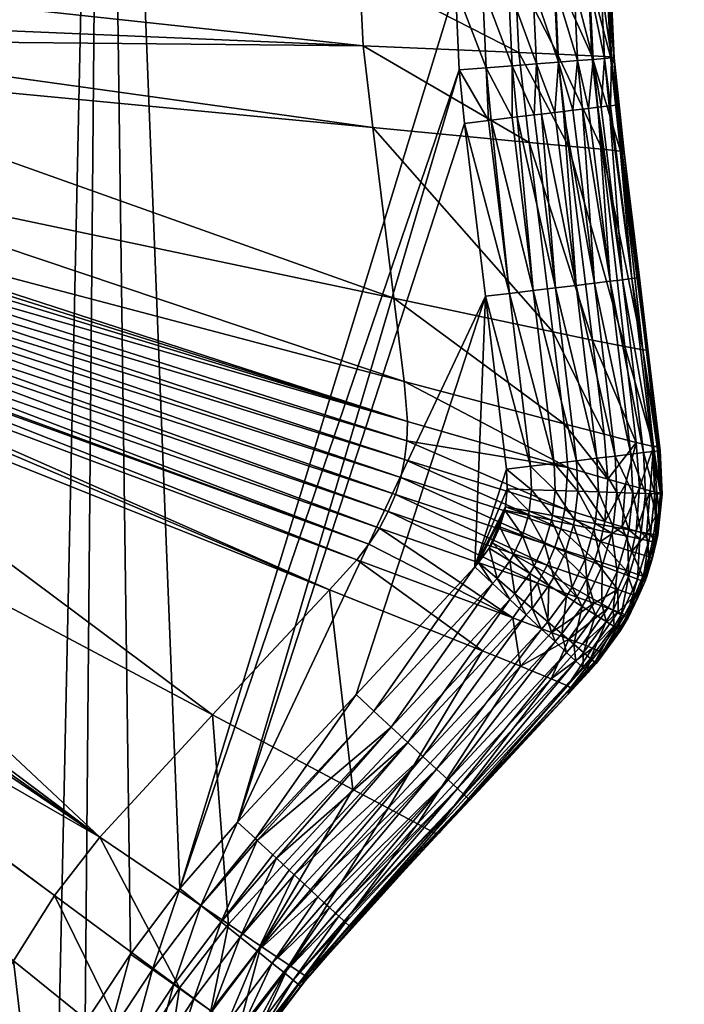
# Model space of a CAD drawing. Header units: millimetres. Extents: x -63483 to 63483, y -19044 to 19056.
# Tile 220 of 256: x -40473 to -38295, y -3380 to -154. Entities that reach past the tile are written whole.
import ezdxf

# ---------------------------------------------------------------- set-up
doc = ezdxf.new("R2010")
doc.units = ezdxf.units.MM
doc.layers.get('0').update_dxf_attribs({"true_color": 0xe1578f})

msp = doc.modelspace()

# ---------------------------------------------------------------- meshes
at = {"color": 156, "true_color": 0x083d8a}
mesh = msp.add_polyface(dxfattribs=at)
corners = [(-44449.9, 19056.4, 19122.2), (-44449.9, 19056.4, 19037.2), (0.1, 19056.4, 19037.2), (0.1, 19056.4, 19122.2), (0.1, -19043.6, 19037.2), (0.1, -19043.6, 19122.2), (-44449.9, -19043.6, 19037.2), (-44449.9, -19043.6, 19122.2), (0.1, -19005.5, 19160.3), (0.1, 19018.3, 19160.3), (-44449.9, -19005.5, 19160.3), (-44449.9, 19018.3, 19160.3), (0.1, -16424.8, 18398.3), (0.1, 16437.5, 18398.3), (-44449.9, 16437.5, 18398.3), (-44449.9, -16424.8, 18398.3), (-45442, 16407.6, 18398.3), (-44449.9, 19028.1, 19000.4), (-44449.9, 17092, 18484.1), (0.1, 17092, 18484.1), (0.1, 19028.1, 19000.4), (0.1, -17079.2, 18484.1), (0.1, -19015.3, 19000.4), (-44449.9, -17079.2, 18484.1), (-44449.9, -19015.3, 19000.4), (0.1, -16754.8, 18419.9), (-44449.9, -16754.8, 18419.9), (-44449.9, 16767.6, 18419.9), (0.1, 16767.6, 18419.9), (-44449.9, 19055.8, 19128.9), (0.1, 19055.8, 19128.9), (-44449.9, 19054.1, 19135.3), (0.1, 19054.1, 19135.3), (-44449.9, 19051.3, 19141.3), (0.1, 19051.3, 19141.3), (-44449.9, 19047.5, 19146.7), (0.1, 19047.5, 19146.7), (-44449.9, 19042.8, 19151.4), (0.1, 19042.8, 19151.4), (-44449.9, 19037.3, 19155.2), (0.1, 19037.3, 19155.2), (-44449.9, 19031.3, 19158), (0.1, 19031.3, 19158), (-44449.9, 19024.9, 19159.8), (0.1, 19024.9, 19159.8), (0.1, -19043, 19128.9), (-44449.9, -19043, 19128.9), (0.1, -19041.3, 19135.3), (-44449.9, -19041.3, 19135.3), (0.1, -19038.5, 19141.3), (-44449.9, -19038.5, 19141.3), (0.1, -19034.7, 19146.7), (-44449.9, -19034.7, 19146.7), (0.1, -19030, 19151.4), (-44449.9, -19030, 19151.4), (0.1, -19024.6, 19155.2), (-44449.9, -19024.6, 19155.2), (0.1, -19018.5, 19158), (-44449.9, -19018.5, 19158), (0.1, -19012.1, 19159.8), (-44449.9, -19012.1, 19159.8), (0.1, 19055.9, 19031), (-44449.9, 19055.9, 19031), (0.1, 19054.4, 19024.9), (-44449.9, 19054.4, 19024.9), (0.1, 19051.9, 19019.2), (-44449.9, 19051.9, 19019.2), (0.1, 19048.5, 19014), (-44449.9, 19048.5, 19014), (0.1, 19044.3, 19009.4), (-44449.9, 19044.3, 19009.4), (0.1, 19039.4, 19005.5), (-44449.9, 19039.4, 19005.5), (0.1, 19034, 19002.5), (-44449.9, 19034, 19002.5), (-44449.9, -19043.1, 19031), (0.1, -19043.1, 19031), (-44449.9, -19041.6, 19025), (0.1, -19041.6, 19025), (-44449.9, -19039.1, 19019.2), (0.1, -19039.1, 19019.2), (-44449.9, -19035.7, 19014), (0.1, -19035.7, 19014), (-44449.9, -19031.5, 19009.4), (0.1, -19031.5, 19009.4), (-44449.9, -19026.6, 19005.5), (0.1, -19026.6, 19005.5), (-44449.9, -19021.2, 19002.5), (0.1, -19021.2, 19002.5)]
mesh.append_faces([[corners[k] for k in face] for face in [(0, 1, 2), (0, 2, 3), (4, 5, 6), (6, 5, 7), (8, 9, 10), (10, 9, 11), (12, 13, 14), (12, 14, 15), (16, 15, 14), (17, 18, 19), (17, 19, 20), (21, 22, 23), (23, 22, 24), (12, 15, 25), (25, 15, 26), (26, 25, 21), (26, 21, 23), (27, 16, 14), (14, 13, 27), (27, 13, 28), (27, 28, 18), (18, 28, 19), (0, 3, 29), (29, 3, 30), (29, 30, 31), (31, 30, 32), (31, 32, 33), (33, 32, 34), (34, 33, 35), (34, 35, 36), (36, 35, 37), (36, 37, 38), (38, 37, 39), (38, 39, 40), (40, 39, 41), (42, 41, 43), (44, 43, 11), (7, 45, 46), (46, 47, 48), (48, 49, 50), (50, 51, 52), (52, 53, 54), (54, 55, 56), (56, 57, 58), (58, 59, 60), (60, 8, 10), (61, 1, 62), (63, 62, 64), (65, 64, 66), (67, 66, 68), (69, 68, 70), (71, 70, 72), (73, 72, 74), (20, 74, 17), (4, 6, 75), (76, 75, 77), (78, 77, 79), (80, 79, 81), (82, 81, 83), (84, 83, 85), (86, 85, 87), (88, 87, 24)]], dxfattribs={"color": 156})
mesh = msp.add_polyface(dxfattribs=at)
corners = [(0.1, 17092, 18484.1), (0.1, 16767.6, 18419.9), (0.1, 16437.5, 18398.3), (0.1, -16424.8, 18398.3), (0.1, -19005.5, 19160.3), (0.1, -16754.8, 18419.9), (0.1, 19056.4, 19037.2), (0.1, 19056.4, 19122.2), (0.1, 19018.3, 19160.3), (0.1, -19043.1, 19031), (0.1, -19043.6, 19037.2), (0.1, -19015.3, 19000.4), (0.1, -17079.2, 18484.1), (0.1, 19047.5, 19146.7), (0.1, 19051.3, 19141.3), (0.1, 19028.1, 19000.4), (0.1, 19055.9, 19031), (0.1, 19031.3, 19158), (0.1, 19037.3, 19155.2), (0.1, 19042.8, 19151.4), (0.1, 19054.4, 19024.9), (0.1, 19051.9, 19019.2), (0.1, 19048.5, 19014), (0.1, -19041.6, 19025), (0.1, -19021.2, 19002.5), (0.1, -19026.6, 19005.5), (0.1, 19054.1, 19135.3), (0.1, 19055.8, 19128.9), (0.1, 19044.3, 19009.4), (0.1, 19039.4, 19005.5), (0.1, 19034, 19002.5), (0.1, -19031.5, 19009.4), (0.1, -19035.7, 19014), (0.1, -19039.1, 19019.2), (0.1, 19024.9, 19159.8), (0.1, -19043.6, 19122.2), (0.1, -19043, 19128.9), (-44449.9, 19031.3, 19158), (-44449.9, 19024.9, 19159.8), (-44449.9, 19018.3, 19160.3), (-44449.9, -19043.6, 19122.2), (-44449.9, -19043, 19128.9), (0.1, -19041.3, 19135.3), (-44449.9, -19041.3, 19135.3), (0.1, -19038.5, 19141.3), (-44449.9, -19038.5, 19141.3), (0.1, -19034.7, 19146.7), (-44449.9, -19034.7, 19146.7), (0.1, -19030, 19151.4), (-44449.9, -19030, 19151.4), (0.1, -19024.6, 19155.2), (-44449.9, -19024.6, 19155.2), (0.1, -19018.5, 19158), (-44449.9, -19018.5, 19158), (0.1, -19012.1, 19159.8), (-44449.9, -19012.1, 19159.8), (-44449.9, 19056.4, 19037.2), (-44449.9, 19055.9, 19031), (-44449.9, 19054.4, 19024.9), (-44449.9, 19051.9, 19019.2), (-44449.9, 19048.5, 19014), (-44449.9, 19044.3, 19009.4), (-44449.9, 19039.4, 19005.5), (-44449.9, 19034, 19002.5), (-44449.9, -19043.1, 19031), (-44449.9, -19041.6, 19025), (-44449.9, -19039.1, 19019.2), (-44449.9, -19035.7, 19014), (-44449.9, -19031.5, 19009.4), (-44449.9, -19026.6, 19005.5), (-44449.9, -19021.2, 19002.5), (-44449.9, -19015.3, 19000.4)]
mesh.append_faces([[corners[k] for k in face] for face in [(0, 1, 2), (3, 4, 5), (6, 4, 7), (7, 4, 8), (9, 10, 11), (10, 11, 4), (4, 11, 12), (4, 12, 5), (13, 14, 8), (15, 16, 6), (6, 15, 0), (6, 0, 4), (4, 0, 2), (4, 2, 3), (17, 18, 19), (20, 16, 15), (15, 20, 21), (15, 21, 22), (9, 11, 23), (23, 11, 24), (23, 24, 25), (14, 26, 8), (8, 26, 27), (8, 27, 7), (22, 28, 15), (15, 28, 29), (15, 29, 30), (31, 32, 25), (25, 32, 33), (25, 33, 23), (13, 8, 19), (19, 8, 34), (19, 34, 17), (35, 10, 4), (4, 35, 36), (18, 37, 17), (17, 38, 34), (34, 39, 8), (40, 35, 36), (41, 36, 42), (43, 42, 44), (45, 44, 46), (47, 46, 48), (49, 48, 50), (51, 50, 52), (53, 52, 54), (55, 54, 4), (6, 56, 16), (16, 57, 20), (20, 58, 21), (21, 59, 22), (22, 60, 28), (28, 61, 29), (29, 62, 30), (30, 63, 15), (10, 64, 9), (9, 65, 23), (23, 66, 33), (33, 67, 32), (32, 68, 31), (31, 69, 25), (25, 70, 24), (24, 71, 11)]], dxfattribs={"color": 156})
mesh = msp.add_polyface(dxfattribs=at)
corners = [(-41896.6, 1703.9, 18423.7), (-41963, 1783.5, 18423.7), (-46829.4, -1931, 18423.7), (-41994.1, 1829.9, 18423.7), (-42070.3, 1943.7, 18423.7), (-42081.6, 1963.4, 18423.7), (-42099.6, 1994.6, 18423.7), (-41465.6, 1232.9, 18423.7), (-41683.2, 1466.6, 18423.7), (-41832.7, 1627.3, 18423.7), (-42237.2, 2242.3, 18423.7), (-42386.1, 2510.4, 18423.7), (-42393.1, 2520.9, 18423.7), (-42787.8, 2758.9, 18423.7), (-42944.5, 2789.5, 18423.7), (-43257.9, 2850.7, 18423.7), (-43285.3, 2856, 18423.7), (-41333.8, 1035.7, 18423.7), (-41336.8, 1045.9, 18423.7), (-41349.6, 1072.1, 18423.7), (-41367, 1108, 18423.7), (-41369.7, 1113.7, 18423.7), (-41389.1, 1141.1, 18423.7), (-41412.1, 1173.7, 18423.7), (-42429.2, 2574.8, 18423.7), (-42439.3, 2585.6, 18423.7), (-42466.6, 2614.7, 18423.7), (-42633.1, 2720.9, 18423.7), (-42608.8, 2712.7, 18423.7), (-42596.3, 2705.9, 18423.7), (-42682.3, 2737.7, 18423.7), (-42706.1, 2743, 18423.7), (-41414.5, 1177.1, 18423.7), (-41430.7, 1195.4, 18423.7), (-42527.6, 2665.8, 18423.7), (-42542.4, 2677.1, 18423.7), (-42561.1, 2687.1, 18423.7), (-42480.8, 2629.9, 18423.7), (-42495.9, 2641.5, 18423.7), (-42726.4, 5129.4, 389.7), (-42575.3, -5072.9, 389.7), (-42980.8, 5217.5, 389.7), (-42466.6, 5058.1, 389.7), (-42294.7, 5020.8, 389.7), (-41734.6, 4910.8, 389.7), (-40624.6, 4104.3, 389.7), (-40346.9, 3605.6, 389.7), (-40198.4, 3358.8, 389.7), (-40902.2, 4603, 389.7), (-40358.7, 3037.1, 9678.3), (-39841.3, 2444.5, 9684.2), (-40210.4, 2845.1, 9678.9), (-40493.2, 3250.3, 9679.6)]
mesh.append_faces([[corners[k] for k in face] for face in [(0, 1, 2), (2, 1, 3), (3, 4, 2), (2, 4, 5), (2, 5, 6), (7, 8, 2), (2, 8, 9), (2, 9, 0), (6, 10, 2), (2, 10, 11), (2, 11, 12), (13, 14, 2), (2, 14, 15), (2, 15, 16), (17, 18, 2), (2, 18, 19), (2, 19, 20), (20, 21, 2), (2, 21, 22), (2, 22, 23), (12, 24, 2), (2, 24, 25), (2, 25, 26), (27, 2, 28), (28, 2, 29), (27, 30, 2), (2, 30, 31), (2, 31, 13), (23, 32, 2), (2, 32, 33), (2, 33, 7), (34, 35, 2), (2, 35, 36), (2, 36, 29), (26, 37, 2), (2, 37, 38), (2, 38, 34), (39, 40, 41), (39, 42, 40), (40, 42, 43), (40, 43, 44), (45, 46, 40), (40, 46, 47), (45, 40, 48), (48, 40, 44), (49, 4, 3), (49, 3, 1), (8, 50, 9), (9, 51, 0), (0, 51, 1), (52, 5, 4)]], dxfattribs={"color": 156})
mesh = msp.add_polyface(dxfattribs=at)
corners = [(-39947.8, -3001, 389.7), (-40110.2, -3215.8, 389.7), (-40198.4, 3358.8, 389.7), (-40258.2, -3440.9, 389.7), (-40346.9, -3592.9, 389.7), (-42575.3, -5072.9, 389.7), (-42294.7, -5008, 389.7), (-41872, -1658.1, 18423.7), (-41897.4, -1690.4, 18423.7), (-40210.4, -2832.4, 9678.9), (-41991.3, -1809.6, 18423.7), (-40358.7, -3024.3, 9678.3), (-41995.5, -1816.3, 18423.7), (-40493.2, -3237.5, 9679.6), (-42080.4, -1951.4, 18423.7), (-42099.6, -1981.8, 18423.7), (-41367.9, -1094.8, 18423.7), (-41382.7, -1121.7, 18423.7), (-39328.7, -1872.6, 9692.2), (-41388.3, -1128.8, 18423.7), (-39368.2, -1923.8, 9691.7), (-41413, -1160.2, 18423.7), (-39458.3, -2022.1, 9690.6), (-41306.1, -830.6, 18423.7), (-41306.6, -866.7, 18423.7), (-39202.2, -1470.8, 9692.1), (-39204.4, -1534.3, 9692.5), (-41307.1, -908.2, 18423.7), (-39211.8, -1595.7, 9692.7), (-41313.8, -945.8, 18423.7), (-39224.2, -1654.5, 9692.9), (-41320.4, -982.4, 18423.7), (-39241.8, -1710.4, 9692.9), (-41334.6, -1022.6, 18423.7), (-39265.1, -1765.4, 9692.8), (-41346.3, -1055.6, 18423.7), (-39294.2, -1819.7, 9692.5), (-39347.3, -240.2, 9679.2), (-41379.8, -220.6, 18423.7), (-39316, -507.4, 9681.6), (-41368.7, -311.7, 18423.7), (-39246.5, -1067.1, 9688.2), (-41330.1, -628.7, 18423.7), (-39212.7, -1340, 9691.1), (-41310.7, -787.2, 18423.7), (-41308.4, -806.3, 18423.7), (-41430.7, -1182.6, 18423.7), (-41465.6, -1220.1, 18423.7), (-39841.3, -2431.7, 9684.2), (-41683.2, -1453.8, 18423.7), (-41832.7, -1614.5, 18423.7), (-42237.2, -2229.5, 18423.7), (-40761.8, -3722.5, 9685.6), (-39359.1, 6.4, 9678.2), (-41392.5, 6.3, 18423.7), (-41393.4, -17.6, 18423.7), (-41384.4, -152.9, 18423.7)]
mesh.append_faces([[corners[k] for k in face] for face in [(0, 1, 2), (2, 1, 3), (2, 3, 4), (5, 2, 6), (6, 2, 4), (7, 8, 9), (9, 8, 10), (9, 10, 11), (11, 10, 12), (13, 12, 14), (13, 14, 15), (16, 17, 18), (18, 17, 19), (18, 19, 20), (20, 19, 21), (20, 21, 22), (23, 24, 25), (26, 27, 28), (28, 27, 29), (28, 29, 30), (30, 29, 31), (30, 31, 32), (32, 31, 33), (32, 33, 34), (34, 33, 35), (34, 35, 36), (37, 38, 39), (39, 38, 40), (39, 40, 41), (41, 40, 42), (41, 42, 43), (43, 42, 44), (43, 44, 25), (25, 44, 45), (25, 45, 23), (21, 46, 22), (22, 46, 47), (22, 47, 48), (48, 47, 49), (48, 49, 9), (9, 49, 50), (9, 50, 7), (15, 51, 52), (53, 54, 55), (53, 55, 37), (37, 55, 56), (37, 56, 38), (35, 16, 36), (36, 16, 18), (26, 25, 24), (26, 24, 27)]], dxfattribs={"color": 156})
mesh = msp.add_polyface(dxfattribs=at)
corners = [(-39039.9, 219.6, 389.7), (-40044.3, 3137.9, 389.7), (-39876, 2927.6, 389.7), (-39014.9, 506.6, 389.7), (-39758.9, 2796.3, 389.7), (-39370.4, 2378.1, 389.7), (-40198.4, 3358.8, 389.7), (-39045, -49.6, 389.7), (-39947.8, -3001, 389.7), (-38981.9, 1960, 389.7), (-38877.9, 1639.9, 389.7), (-38946.4, 1073.2, 389.7), (-38941.5, 1909.5, 389.7), (-38912, 1858.2, 389.7), (-38907.6, 1848.5, 389.7), (-38888.3, 1794.4, 389.7), (-38877.4, 1738.4, 389.7), (-38875.5, 1718, 389.7), (-38875.9, 1658.9, 389.7), (-38744.3, 1954.6, 7510), (-39265.1, 1778.2, 9692.8), (-38718.9, 1895, 7510.1), (-39241.8, 1723.2, 9692.9), (-38700, 1834.7, 7510.1), (-39224.2, 1667.3, 9692.9), (-38686.6, 1770.9, 7510), (-39211.8, 1608.5, 9692.7), (-38776.1, 2013.5, 7509.7), (-38857.3, 2127.3, 7508.7), (-39328.7, 1885.4, 9692.2), (-39294.2, 1832.4, 9692.5), (-39458.3, 2034.9, 9690.6), (-39368.2, 1936.6, 9691.7), (-39204.4, 1547, 9692.5), (-38676.6, 1634.6, 7509.2), (-39202.2, 1483.6, 9692.1), (-38688.2, 1491, 7507.9), (-39212.7, 1352.8, 9691.1), (-38725.6, 1189.4, 7504.4), (-39246.5, 1079.8, 9688.2), (-38802.9, 569, 7496.1), (-39316, 520.1, 9681.6), (-38837.4, 274.7, 7493.1), (-39347.3, 253, 9679.2), (-38850.5, 6.4, 7491.9), (-39359.1, 6.4, 9678.2), (-38840.3, 1892.4, 396), (-38875.7, 1954.1, 396), (-38923.6, 2014.2, 396), (-38936, 497, 396), (-38867.5, 1063.7, 396), (-38927.5, 496, 398.1), (-38951.8, 215, 397.5), (-38956.8, -48.4, 397.5), (-38871.3, -47.3, 420.4), (-38866.4, 210.5, 420.4)]
mesh.append_faces([[corners[k] for k in face] for face in [(0, 1, 2), (0, 2, 3), (3, 2, 4), (3, 4, 5), (6, 0, 7), (6, 7, 8), (9, 10, 5), (5, 10, 11), (5, 11, 3), (9, 12, 10), (10, 12, 13), (10, 13, 14), (14, 15, 16), (16, 17, 14), (14, 17, 18), (14, 18, 10), (19, 20, 21), (21, 20, 22), (21, 22, 23), (23, 22, 24), (25, 24, 26), (27, 28, 29), (27, 29, 30), (19, 27, 30), (19, 30, 20), (28, 31, 32), (28, 32, 29), (26, 33, 34), (34, 33, 35), (36, 35, 37), (38, 37, 39), (38, 39, 40), (40, 39, 41), (40, 41, 42), (42, 41, 43), (42, 43, 44), (44, 43, 45), (13, 12, 46), (46, 12, 47), (48, 47, 9), (9, 47, 12), (3, 11, 49), (49, 11, 50), (49, 50, 51), (10, 50, 11), (49, 51, 52), (53, 0, 52), (52, 0, 3), (52, 3, 49), (54, 52, 55), (55, 52, 51)]], dxfattribs={"color": 156})
mesh = msp.add_polyface(dxfattribs=at)
corners = [(-39947.8, -3001, 389.7), (-39045, -49.6, 389.7), (-39032.5, -318.7, 389.7), (-39758.9, -2783.5, 389.7), (-39014.9, -493.8, 389.7), (-38946.4, -1060.5, 389.7), (-38877.9, -1627.1, 389.7), (-38981.9, -1947.2, 389.7), (-39370.4, -2365.4, 389.7), (-38874.9, -1691.7, 389.7), (-38881.2, -1750.5, 389.7), (-38883.3, -1761, 389.7), (-38899.5, -1816.1, 389.7), (-38923.6, -1867.8, 389.7), (-38934.1, -1885.4, 389.7), (-38969.2, -1933, 389.7), (-38686.6, -1758.1, 7510), (-39204.4, -1534.3, 9692.5), (-39211.8, -1595.7, 9692.7), (-38700, -1821.9, 7510.1), (-39224.2, -1654.5, 9692.9), (-38718.9, -1882.3, 7510.1), (-39241.8, -1710.4, 9692.9), (-38744.3, -1941.8, 7510), (-39265.1, -1765.4, 9692.8), (-38776.1, -2000.7, 7509.7), (-39294.2, -1819.7, 9692.5), (-38850.5, 6.4, 7491.9), (-39359.1, 6.4, 9678.2), (-38837.4, -262, 7493.1), (-39347.3, -240.2, 9679.2), (-38802.9, -556.3, 7496.1), (-39316, -507.4, 9681.6), (-38725.6, -1176.7, 7504.4), (-39246.5, -1067.1, 9688.2), (-38688.2, -1478.2, 7507.9), (-39212.7, -1340, 9691.1), (-38676.6, -1621.8, 7509.2), (-39202.2, -1470.8, 9692.1), (-38936.1, -484.3, 396.7), (-38859.4, -475, 415.8), (-38927.4, -483.2, 397.5), (-38944.6, -311.8, 397.5), (-38956.8, -48.4, 397.5), (-39039.9, 219.6, 389.7), (-38859.3, -305, 420.4), (-38871.3, -47.3, 420.4), (-38951.8, 215, 397.5), (-38798.9, -1617.5, 396), (-38867.5, -1050.9, 396), (-38866.8, -1927.7, 396), (-38908.7, -1984.8, 396), (-38854.2, -1906.6, 396), (-38825.2, -1844.2, 396)]
mesh.append_faces([[corners[k] for k in face] for face in [(0, 1, 2), (3, 2, 4), (3, 4, 5), (6, 7, 5), (5, 7, 8), (6, 9, 7), (7, 9, 10), (7, 10, 11), (11, 12, 13), (13, 14, 11), (11, 14, 15), (11, 15, 7), (16, 17, 18), (16, 18, 19), (19, 18, 20), (19, 20, 21), (21, 20, 22), (21, 22, 23), (23, 22, 24), (23, 24, 25), (25, 24, 26), (27, 28, 29), (29, 28, 30), (29, 30, 31), (31, 30, 32), (31, 32, 33), (33, 32, 34), (33, 34, 35), (35, 34, 36), (37, 36, 38), (37, 38, 17), (39, 4, 2), (40, 41, 42), (42, 41, 39), (39, 2, 42), (42, 2, 1), (42, 1, 43), (43, 1, 44), (40, 42, 45), (45, 42, 43), (45, 43, 46), (46, 43, 47), (48, 6, 5), (48, 5, 49), (49, 5, 4), (49, 4, 39), (39, 41, 49), (50, 51, 14), (52, 50, 13), (13, 50, 14), (13, 12, 52), (11, 53, 12)]], dxfattribs={"color": 156})
mesh = msp.add_polyface(dxfattribs=at)
corners = [(-38537.1, -42.6, 897.7), (-38536.2, 6.4, 897.7), (-38537.4, 6.4, 5278.6), (-38526.1, -278.6, 897.6), (-38524.9, -279, 5279.5), (-38524, -299.7, 897.6), (-38510.6, -432.7, 897.6), (-38549.5, 6.4, 5839.3), (-38537, -276.1, 5840.3), (-38491.7, -588.4, 5281.8), (-38610.9, 6.4, 6396), (-38598.1, -272.3, 6397.1), (-38503.8, -585.2, 5842.8), (-38723.3, 6.4, 6945.3), (-38710, -267.4, 6946.5), (-38564.2, -578.6, 6399.9), (-38850.5, 6.4, 7491.9), (-38837.4, -262, 7493.1), (-38674.7, -568.5, 6949.7), (-38536.5, -435.9, 741), (-38541.1, -436.4, 723.9), (-38556.7, -281, 723.9), (-38567.1, -439.6, 667.7), (-38517.5, -433.6, 818.2), (-38518.3, -433.7, 809.4), (-38533.8, -279.2, 809.4), (-38567.7, -43.1, 724), (-38544.8, -42.8, 809.5), (-38608.5, -444.6, 600.1), (-38644.6, -288, 571.2), (-38594, -284, 643.7), (-38655.9, -44.3, 571.2), (-38605.2, -43.6, 643.7), (-38651.3, 199.3, 571.2), (-38563.2, 194.7, 723.9), (-38786.7, -466.2, 446.6), (-38859.3, -305, 420.4), (-38779.3, -298.7, 457.8), (-38871.3, -47.3, 420.4), (-38791.1, -46.2, 457.8), (-38866.4, 210.5, 420.4), (-38786.2, 206.4, 457.8), (-38718.5, -45.1, 508.6), (-38707, -292.9, 508.6), (-38719.6, -458, 488.2), (-38713.8, 202.6, 508.6), (-38659.7, -450.8, 539.8), (-38600.5, 196.7, 643.7), (-38578.2, -440.9, 643.6)]
mesh.append_faces([[corners[k] for k in face] for face in [(0, 1, 2), (0, 2, 3), (3, 2, 4), (3, 4, 5), (5, 4, 6), (2, 7, 4), (4, 7, 8), (4, 8, 9), (7, 10, 8), (8, 10, 11), (8, 11, 12), (10, 13, 11), (11, 13, 14), (11, 14, 15), (13, 16, 14), (14, 16, 17), (14, 17, 18), (19, 20, 21), (21, 20, 22), (23, 24, 25), (25, 24, 19), (19, 21, 25), (25, 21, 26), (25, 26, 27), (6, 23, 5), (5, 23, 25), (5, 25, 3), (3, 25, 27), (3, 27, 0), (0, 27, 1), (28, 29, 30), (30, 29, 31), (30, 31, 32), (32, 31, 33), (34, 27, 26), (35, 36, 37), (37, 36, 38), (37, 38, 39), (39, 38, 40), (41, 42, 39), (39, 42, 43), (39, 43, 37), (37, 43, 44), (45, 31, 42), (42, 31, 29), (42, 29, 43), (43, 29, 46), (47, 26, 32), (32, 26, 21), (32, 21, 30), (30, 21, 22), (30, 22, 48)]], dxfattribs={"color": 156})
mesh = msp.add_polyface(dxfattribs=at)
corners = [(-38510.6, -432.7, 897.6), (-38524.9, -279, 5279.5), (-38491.7, -588.4, 5281.8), (-38489.6, -606.8, 897.8), (-38442.1, -999.5, 898.2), (-38419.2, -1236.7, 5288), (-38537, -276.1, 5840.3), (-38503.8, -585.2, 5842.8), (-38431.1, -1235.9, 5849.7), (-38598.1, -272.3, 6397.1), (-38564.2, -578.6, 6399.9), (-38489.3, -1225.1, 6407.6), (-38710, -267.4, 6946.5), (-38674.7, -568.5, 6949.7), (-38595.6, -1204, 6958.4), (-38837.4, -262, 7493.1), (-38802.9, -556.3, 7496.1), (-38725.6, -1176.7, 7504.4), (-38786.7, -466.2, 446.6), (-38842.5, -472.9, 420.4), (-38859.3, -305, 420.4), (-38859.4, -475, 415.8), (-38779.3, -298.7, 457.8), (-38762.8, -463.3, 457.8), (-38707, -292.9, 508.6), (-38690.8, -454.6, 508.5), (-38719.6, -458, 488.2), (-38608.5, -444.6, 600.1), (-38628.6, -447, 571.1), (-38644.6, -288, 571.2), (-38659.7, -450.8, 539.8), (-38594, -284, 643.7), (-38578.2, -440.9, 643.6), (-38567.1, -439.6, 667.7), (-38496.9, -1006.2, 667.4), (-38538.3, -1011.2, 599.3), (-38448.2, -1000.3, 818.6), (-38867.5, -1050.9, 396), (-38927.4, -483.2, 397.5), (-38790.5, -1041.6, 414.6), (-38717.3, -1032.8, 445.2), (-38649.8, -1024.6, 486.9), (-38589.6, -1017.4, 538.7), (-38541.1, -436.4, 723.9), (-38466.7, -1002.5, 741.1), (-38517.5, -433.6, 818.2), (-38518.3, -433.7, 809.4), (-38536.5, -435.9, 741)]
mesh.append_faces([[corners[k] for k in face] for face in [(0, 1, 2), (0, 2, 3), (3, 2, 4), (4, 2, 5), (2, 6, 7), (2, 7, 5), (5, 7, 8), (7, 9, 10), (7, 10, 8), (8, 10, 11), (10, 12, 13), (10, 13, 11), (11, 13, 14), (13, 15, 16), (13, 16, 14), (14, 16, 17), (18, 19, 20), (20, 19, 21), (22, 23, 18), (24, 25, 26), (27, 28, 29), (29, 28, 30), (31, 32, 27), (22, 26, 23), (24, 30, 25), (32, 33, 34), (28, 27, 35), (3, 4, 36), (37, 38, 39), (18, 40, 19), (19, 40, 39), (19, 39, 21), (21, 39, 38), (18, 23, 40), (40, 23, 41), (30, 42, 25), (25, 42, 41), (25, 41, 26), (26, 41, 23), (30, 28, 42), (42, 28, 35), (27, 32, 35), (35, 32, 34), (33, 43, 34), (34, 43, 44), (0, 3, 45), (45, 3, 36), (45, 36, 46), (46, 36, 44), (46, 44, 47), (47, 44, 43)]], dxfattribs={"color": 156})
mesh = msp.add_polyface(dxfattribs=at)
corners = [(-39947.8, -3001, 389.7), (-39032.5, -318.7, 389.7), (-39758.9, -2783.5, 389.7), (-38946.4, -1060.5, 389.7), (-39370.4, -2365.4, 389.7), (-39105.1, -2823, 5284.2), (-38998.2, -2711.1, 898.2), (-38667.7, -2343.9, 5290.1), (-39098.4, -2818.9, 898), (-39116.2, -2817.8, 5845.5), (-38731.4, -2313.7, 6410.3), (-39169.3, -2789.5, 6402.9), (-38831.2, -2272.6, 6961.4), (-39265.9, -2737.3, 6953.1), (-38776.1, -2000.7, 7509.7), (-39294.2, -1819.7, 9692.5), (-38857.3, -2114.5, 7508.7), (-39328.7, -1872.6, 9692.2), (-39368.2, -1923.8, 9691.7), (-38956.5, -2222.6, 7507.3), (-39458.3, -2022.1, 9690.6), (-39380.9, -2676.2, 7499.3), (-39841.3, -2431.7, 9684.2), (-39788.4, -3118.1, 7492.7), (-38677.5, -2337.2, 5852.1), (-38849.8, -2035.2, 414.7), (-38866.8, -2054.2, 414.7), (-38908.7, -1984.8, 396), (-38923.6, -2001.4, 396), (-38969.2, -1933, 389.7), (-38981.9, -1947.2, 389.7), (-38866.8, -1927.7, 396), (-38934.1, -1885.4, 389.7), (-39700.7, -2837.6, 396), (-39312.1, -2419.5, 396), (-39694.4, -2843.5, 398.1), (-39255.3, -2472.3, 414.6), (-39643.9, -2890.4, 414.6), (-39632, -2901.5, 421.4), (-39201.3, -2522.4, 445.2), (-39590, -2940.5, 445.1), (-39573.4, -2955.9, 459), (-39151.5, -2568.7, 486.9), (-39520.5, -3005.1, 509.7), (-39107.1, -2609.9, 538.7), (-39474.8, -3047.6, 572.1), (-39069.2, -2645.2, 599.3), (-38675.7, -2364, 898.6), (-39002.7, -2706.9, 818.6), (-38627.9, -2276.3, 741.5), (-39016.3, -2694.2, 741.1), (-38650.2, -2255.6, 667.7), (-39038.7, -2673.5, 667.4), (-38680.6, -2227.3, 599.6), (-38718.6, -2192, 538.9), (-38763, -2150.7, 487), (-38812.8, -2104.4, 445.2)]
mesh.append_faces([[corners[k] for k in face] for face in [(0, 1, 2), (3, 4, 2), (5, 6, 7), (5, 8, 6), (9, 10, 11), (10, 12, 11), (11, 12, 13), (14, 15, 16), (15, 17, 16), (16, 17, 18), (16, 18, 19), (19, 18, 20), (19, 20, 21), (21, 20, 22), (21, 22, 23), (5, 24, 9), (12, 16, 19), (12, 19, 13), (13, 19, 21), (25, 26, 27), (27, 26, 28), (27, 28, 29), (29, 28, 30), (31, 25, 27), (32, 27, 29), (2, 4, 33), (33, 4, 34), (33, 34, 35), (35, 34, 36), (35, 36, 37), (37, 36, 38), (38, 36, 39), (38, 39, 40), (41, 39, 42), (43, 42, 44), (45, 44, 46), (47, 6, 48), (48, 6, 8), (49, 48, 50), (51, 50, 52), (53, 52, 46), (54, 46, 44), (55, 44, 42), (55, 42, 56), (56, 42, 39), (56, 39, 26), (26, 39, 36), (26, 36, 28), (28, 36, 34), (28, 34, 30), (30, 34, 4)]], dxfattribs={"color": 156})
mesh = msp.add_polyface(dxfattribs=at)
corners = [(-38442.1, -999.5, 898.2), (-38419.2, -1236.7, 5288), (-38415, -1223.7, 898.4), (-38383.4, -1552.8, 5290.6), (-38377.8, -1531.3, 898.7), (-38368.2, -1685, 898.4), (-38373.6, -1566, 898.7), (-38545.4, -1659.5, 6963.4), (-38487.6, -1675.8, 6688.8), (-38452.6, -1539.2, 6410.9), (-38676.6, -1621.8, 7509.2), (-39204.4, -1534.3, 9692.5), (-38686.6, -1758.1, 7510), (-38431.1, -1235.9, 5849.7), (-38395.4, -1552.4, 5852.6), (-38372.6, -1704.2, 5291.5), (-38489.3, -1225.1, 6407.6), (-38441.4, -1688.6, 6412.1), (-38595.6, -1204, 6958.4), (-38557.2, -1512.7, 6962.1), (-38725.6, -1176.7, 7504.4), (-38688.2, -1478.2, 7507.9), (-39212.7, -1340, 9691.1), (-38466.7, -1002.5, 741.1), (-38448.2, -1000.3, 818.6), (-38379.7, -1566.7, 819.1), (-38649.8, -1024.6, 486.9), (-38589.6, -1017.4, 538.7), (-38521, -1583.8, 538.9), (-38790.5, -1041.6, 414.6), (-38717.3, -1032.8, 445.2), (-38648.7, -1599.3, 445.2), (-38721.9, -1608.2, 414.7), (-38798.9, -1617.5, 396), (-38867.5, -1050.9, 396), (-38581.2, -1591.1, 487), (-38469.6, -1577.6, 599.6), (-38538.3, -1011.2, 599.3), (-38428.2, -1572.6, 667.7), (-38496.9, -1006.2, 667.4), (-38398, -1568.9, 741.5), (-38373.3, -1708.1, 818.8), (-38391.8, -1707.5, 741.2), (-38422.3, -1706.5, 667.5), (-38463.9, -1705.2, 599.4), (-38515.6, -1703.5, 538.7), (-38576.2, -1701.5, 486.9), (-38644.2, -1699.2, 445.2), (-38717.8, -1696.8, 414.6)]
mesh.append_faces([[corners[k] for k in face] for face in [(0, 1, 2), (2, 1, 3), (2, 3, 4), (3, 5, 6), (3, 6, 4), (7, 8, 9), (10, 11, 12), (1, 13, 3), (3, 13, 14), (3, 14, 15), (13, 16, 14), (14, 16, 9), (14, 9, 17), (17, 9, 8), (16, 18, 9), (9, 18, 19), (9, 19, 7), (18, 20, 19), (19, 20, 21), (19, 21, 7), (7, 21, 10), (21, 22, 10), (23, 24, 25), (26, 27, 28), (29, 30, 31), (32, 33, 34), (31, 30, 35), (28, 27, 36), (24, 0, 2), (24, 2, 25), (25, 2, 4), (25, 4, 6), (34, 29, 32), (32, 29, 31), (30, 26, 35), (35, 26, 28), (27, 37, 36), (36, 37, 38), (37, 39, 38), (38, 39, 40), (39, 23, 40), (40, 23, 25), (6, 5, 25), (25, 41, 40), (40, 42, 38), (38, 43, 36), (36, 44, 28), (28, 45, 35), (35, 46, 31), (31, 47, 32), (32, 48, 33)]], dxfattribs={"color": 156})
mesh = msp.add_polyface(dxfattribs=at)
corners = [(-38387.3, -1776.3, 5854.1), (-38384.5, -1703.3, 5853.7), (-38407, -1697.8, 6133.6), (-38372.9, -1761.4, 898.2), (-38367.1, -1708.3, 898.3), (-38372.6, -1704.2, 5291.5), (-38368.2, -1685, 898.4), (-38383.4, -1552.8, 5290.6), (-38375.5, -1777.7, 5291.9), (-38418.2, -1840.3, 6134.3), (-38555.6, -1798.6, 6964.2), (-38487.6, -1675.8, 6688.8), (-38545.4, -1659.5, 6963.4), (-38395.4, -1552.4, 5852.6), (-38441.4, -1688.6, 6412.1), (-38452.3, -1830.2, 6412.8), (-38498.1, -1816.3, 6689.6), (-38676.6, -1621.8, 7509.2), (-38686.6, -1758.1, 7510), (-38373.3, -1708.1, 818.8), (-38726.8, -1779.1, 414.6), (-38729.8, -1793.8, 414.6), (-38803, -1765, 396), (-38805.6, -1777.6, 396), (-38881.2, -1750.5, 389.7), (-38883.3, -1761, 389.7), (-38387.8, -1841.8, 818.4), (-38391.8, -1707.5, 741.2), (-38406.1, -1838.4, 740.9), (-38422.3, -1706.5, 667.5), (-38436.1, -1832.9, 667.2), (-38463.9, -1705.2, 599.4), (-38477, -1825.3, 599.2), (-38515.6, -1703.5, 538.7), (-38527.9, -1815.9, 538.6), (-38576.2, -1701.5, 486.9), (-38587.5, -1804.9, 486.8), (-38644.2, -1699.2, 445.2), (-38654.4, -1792.5, 445.1), (-38717.8, -1696.8, 414.6), (-38795.4, -1694.3, 396), (-38874.9, -1691.7, 389.7), (-38379.7, -1566.7, 819.1), (-38398, -1568.9, 741.5), (-38428.2, -1572.6, 667.7), (-38469.6, -1577.6, 599.6), (-38521, -1583.8, 538.9), (-38581.2, -1591.1, 487), (-38648.7, -1599.3, 445.2), (-38721.9, -1608.2, 414.7), (-38798.9, -1617.5, 396), (-38877.9, -1627.1, 389.7)]
mesh.append_faces([[corners[k] for k in face] for face in [(0, 1, 2), (3, 4, 5), (5, 4, 6), (5, 6, 7), (5, 8, 3), (0, 2, 9), (10, 11, 12), (1, 13, 2), (2, 13, 14), (2, 14, 15), (15, 14, 16), (5, 13, 1), (5, 1, 8), (8, 1, 0), (14, 11, 16), (16, 11, 10), (12, 17, 10), (10, 17, 18), (6, 4, 19), (20, 21, 22), (22, 21, 23), (22, 23, 24), (24, 23, 25), (4, 3, 19), (19, 3, 26), (19, 26, 27), (27, 28, 29), (29, 30, 31), (31, 32, 33), (33, 32, 34), (33, 34, 35), (35, 34, 36), (35, 36, 37), (37, 36, 38), (37, 38, 39), (39, 38, 20), (39, 20, 40), (40, 20, 22), (40, 22, 41), (41, 22, 24), (42, 6, 19), (43, 19, 27), (44, 27, 29), (45, 29, 31), (46, 31, 33), (47, 33, 35), (48, 35, 37), (49, 37, 39), (50, 39, 40), (50, 40, 51), (51, 40, 41)]], dxfattribs={"color": 156})
mesh = msp.add_polyface(dxfattribs=at)
corners = [(-38372.9, -1761.4, 898.2), (-38375.5, -1777.7, 5291.9), (-38384.3, -1848.8, 5292.1), (-38381.7, -1842.9, 897.9), (-38386.5, -1867.2, 897.9), (-38398.9, -1916.9, 5292.3), (-38399.5, -1911.5, 897.8), (-38419.2, -1981.6, 5292.3), (-38421.1, -1984.6, 897.8), (-38424.4, -1996.1, 897.8), (-38446.1, -2045.3, 5292.2), (-38418.2, -1840.3, 6134.3), (-38407, -1697.8, 6133.6), (-38452.3, -1830.2, 6412.8), (-38466.3, -1896.4, 6413), (-38512.2, -2020.8, 6412.9), (-38456.8, -2040.4, 5854.4), (-38485.9, -1959, 6413), (-38430.2, -1977.5, 5854.5), (-38410.2, -1913.9, 5854.5), (-38395.9, -1846.7, 5854.3), (-38387.3, -1776.3, 5854.1), (-38498.1, -1816.3, 6689.6), (-38387.8, -1841.8, 818.4), (-38528.5, -2088.8, 667.3), (-38515.2, -1961.7, 599.2), (-38476.2, -1976.5, 667.1), (-38430.3, -1993.9, 818.3), (-38451.6, -2054.4, 897.9), (-38392.6, -1865.9, 818.4), (-38410.8, -1862, 740.8), (-38447.7, -1987.3, 740.8), (-38440.6, -1855.6, 667.2), (-38481.3, -1846.9, 599.2), (-38406.1, -1838.4, 740.9), (-38436.1, -1832.9, 667.2), (-38477, -1825.3, 599.2), (-38527.9, -1815.9, 538.6), (-38391.8, -1707.5, 741.2), (-38422.3, -1706.5, 667.5), (-38463.9, -1705.2, 599.4)]
mesh.append_faces([[corners[k] for k in face] for face in [(0, 1, 2), (0, 2, 3), (3, 2, 4), (4, 2, 5), (4, 5, 6), (6, 5, 7), (6, 7, 8), (8, 7, 9), (9, 7, 10), (11, 12, 13), (11, 13, 14), (15, 16, 17), (17, 16, 18), (17, 18, 14), (14, 18, 19), (14, 19, 11), (11, 19, 20), (11, 20, 21), (13, 22, 14), (1, 21, 2), (2, 21, 20), (2, 20, 5), (5, 20, 19), (5, 19, 7), (7, 19, 18), (7, 18, 10), (10, 18, 16), (0, 3, 23), (24, 25, 26), (6, 8, 27), (27, 8, 9), (27, 9, 28), (4, 6, 29), (29, 6, 27), (29, 27, 30), (30, 27, 31), (30, 31, 32), (32, 31, 26), (32, 26, 33), (33, 26, 25), (3, 4, 23), (23, 4, 29), (23, 29, 34), (34, 29, 30), (34, 30, 35), (35, 30, 32), (35, 32, 36), (36, 32, 33), (36, 33, 37), (38, 23, 34), (39, 34, 35), (40, 35, 36)]], dxfattribs={"color": 156})
mesh = msp.add_polyface(dxfattribs=at)
corners = [(-38466.3, -1896.4, 6413), (-38498.1, -1816.3, 6689.6), (-38569.2, -1863.7, 6964.4), (-38485.9, -1959, 6413), (-38588.5, -1925.1, 6964.4), (-38512.2, -2020.8, 6412.9), (-38614.4, -1985.8, 6964.3), (-38555.6, -1798.6, 6964.2), (-38686.6, -1758.1, 7510), (-38700, -1821.9, 7510.1), (-38718.9, -1882.3, 7510.1), (-38744.3, -1941.8, 7510), (-38646.8, -2045.9, 6964), (-38776.1, -2000.7, 7509.7), (-38738.7, -2008.3, 445.2), (-38793.8, -2083.2, 445.2), (-38801.1, -1969, 414.6), (-38849.8, -2035.2, 414.7), (-38866.8, -1927.7, 396), (-38662.9, -2013.6, 486.8), (-38681.2, -2044.5, 486.9), (-38722.3, -1980.4, 445.2), (-38786.6, -1944.5, 414.6), (-38854.2, -1906.6, 396), (-38899.5, -1816.1, 389.7), (-38825.2, -1844.2, 396), (-38752.7, -1871.7, 414.6), (-38683.8, -1897.8, 445.1), (-38620.3, -1921.9, 486.8), (-38610, -2043.2, 538.7), (-38563.6, -1943.4, 538.5), (-38564.8, -2068.5, 599.3), (-38515.2, -1961.7, 599.2), (-38481.3, -1846.9, 599.2), (-38532, -1836.1, 538.6), (-38591.3, -1823.4, 486.8), (-38657.7, -1809.2, 445.1), (-38729.8, -1793.8, 414.6), (-38805.6, -1777.6, 396), (-38883.3, -1761, 389.7), (-38527.9, -1815.9, 538.6), (-38587.5, -1804.9, 486.8), (-38654.4, -1792.5, 445.1), (-38726.8, -1779.1, 414.6)]
mesh.append_faces([[corners[k] for k in face] for face in [(0, 1, 2), (0, 2, 3), (3, 2, 4), (3, 4, 5), (5, 4, 6), (1, 7, 2), (7, 8, 2), (2, 8, 9), (2, 9, 4), (4, 9, 10), (4, 10, 6), (6, 10, 11), (6, 11, 12), (12, 11, 13), (14, 15, 16), (16, 17, 18), (19, 20, 21), (21, 20, 14), (21, 14, 22), (22, 14, 16), (22, 16, 23), (23, 16, 18), (23, 24, 25), (23, 25, 22), (22, 25, 26), (22, 26, 21), (21, 26, 27), (21, 27, 19), (19, 27, 28), (19, 28, 29), (29, 28, 30), (29, 30, 31), (31, 30, 32), (33, 32, 34), (34, 32, 30), (34, 30, 35), (35, 30, 28), (35, 28, 36), (36, 28, 27), (36, 27, 37), (37, 27, 26), (37, 26, 38), (38, 26, 25), (38, 25, 39), (40, 33, 34), (40, 34, 41), (41, 34, 35), (41, 35, 42), (42, 35, 36), (42, 36, 43), (43, 36, 37)]], dxfattribs={"color": 156})
mesh = msp.add_polyface(dxfattribs=at)
corners = [(-42527.8, -2652.6, 18423.7), (-41235.8, -4437.2, 9692.9), (-42499.3, -2633.1, 18423.7), (-41189.4, -4401.3, 9692.8), (-42466.7, -2601.8, 18423.7), (-41145.2, -4359.9, 9692.7), (-42444.9, -2580.8, 18423.7), (-40761.8, -3722.5, 9685.6), (-40493.2, -3237.5, 9679.6), (-42099.6, -1981.8, 18423.7), (-40358.7, -3024.3, 9678.3), (-41995.5, -1816.3, 18423.7), (-42237.2, -2229.5, 18423.7), (-42386.1, -2497.6, 18423.7), (-41030.2, -4207.6, 9691.5), (-42392.5, -2508.5, 18423.7), (-41103.7, -4313.6, 9692.4), (-42398.5, -2518.7, 18423.7), (-42439.2, -2573.1, 18423.7), (-39909.9, -3710, 6397.6), (-39847.1, -3401.9, 6945.3), (-39996.8, -3639.6, 6947), (-39788.4, -3118.1, 7492.7), (-39841.3, -2431.7, 9684.2), (-40210.4, -2832.4, 9678.9), (-39949.4, -3326.4, 7491.9), (-40096.1, -3559.2, 7493.6), (-40393, -4095.7, 7501), (-40277.5, -3631.5, 396.7), (-40346.9, -3592.9, 389.7), (-40258.2, -3440.9, 389.7), (-40210, -3669, 415.8), (-40269.8, -3635.8, 397.5), (-40183, -3486.9, 397.5), (-40146, -3704.7, 446.6), (-40195.1, -3677.3, 420.4), (-40110.1, -3531.6, 420.4), (-40041.6, -3573.4, 457.8), (-40125, -3716.4, 457.8), (-39979.7, -3611.3, 508.6), (-40061.6, -3751.6, 508.5), (-40087, -3737.5, 488.2), (-39989.2, -3791.9, 600.1), (-40006.9, -3782.1, 571.1), (-39926.3, -3644, 571.2), (-40034.3, -3766.8, 539.8), (-39883, -3670.5, 643.7), (-40110.2, -3215.8, 389.7), (-40038.1, -3266.7, 397.5), (-39947.8, -3001, 389.7), (-39879.2, -3056.5, 397.5), (-39968.3, -3316, 420.4), (-39902.7, -3362.3, 457.8), (-39843.4, -3404.1, 508.6)]
mesh.append_faces([[corners[k] for k in face] for face in [(0, 1, 2), (2, 3, 4), (4, 5, 6), (7, 8, 9), (10, 11, 8), (7, 12, 13), (7, 13, 14), (14, 13, 15), (14, 15, 16), (16, 15, 17), (16, 17, 18), (19, 20, 21), (22, 23, 24), (22, 24, 25), (25, 24, 10), (25, 10, 26), (26, 10, 8), (26, 8, 27), (27, 8, 7), (5, 18, 6), (20, 25, 21), (21, 25, 26), (28, 29, 30), (31, 32, 33), (33, 32, 28), (34, 35, 36), (36, 35, 31), (37, 38, 34), (39, 40, 41), (42, 43, 44), (44, 43, 45), (42, 44, 46), (28, 30, 33), (33, 30, 47), (33, 47, 48), (48, 47, 49), (48, 49, 50), (31, 33, 36), (36, 33, 48), (36, 48, 51), (51, 48, 50), (34, 36, 37), (37, 36, 51), (37, 51, 52), (52, 53, 39), (52, 39, 37), (37, 39, 41), (37, 41, 38), (53, 44, 39), (39, 44, 45), (39, 45, 40)]], dxfattribs={"color": 156})
mesh = msp.add_polyface(dxfattribs=at)
corners = [(-38590.1, -2065.9, 6689.4), (-38545.1, -2082, 6412.6), (-38512.2, -2020.8, 6412.9), (-38511.6, -2094.3, 6134), (-38489.9, -2102.6, 5854.1), (-38456.8, -2040.4, 5854.4), (-38424.4, -1996.1, 897.8), (-38446.1, -2045.3, 5292.2), (-38451.6, -2054.4, 897.9), (-38480.2, -2115.8, 898.1), (-38479.5, -2108.2, 5291.9), (-38484.7, -2123.3, 898.1), (-38504.1, -2155.9, 898.2), (-38596, -2213.8, 6133.2), (-38629, -2200.6, 6411.7), (-38673.7, -2183.4, 6688.4), (-38729.8, -2162.1, 6962.9), (-38614.4, -1985.8, 6964.3), (-38646.8, -2045.9, 6964), (-38564.5, -2229.3, 5291.2), (-38776.1, -2000.7, 7509.7), (-38857.3, -2114.5, 7508.7), (-38485.7, -2112.7, 818.6), (-38509.3, -2152.6, 818.7), (-38742.1, -2127.4, 487), (-38763, -2150.7, 487), (-38793.8, -2083.2, 445.2), (-38812.8, -2104.4, 445.2), (-38849.8, -2035.2, 414.7), (-38866.8, -2054.2, 414.7), (-38586, -2104.3, 599.4), (-38656.8, -2200.5, 599.6), (-38629.9, -2076.7, 538.7), (-38696.1, -2166.9, 538.8), (-38681.2, -2044.5, 486.9), (-38738.7, -2008.3, 445.2), (-38801.1, -1969, 414.6), (-38501.9, -2103.7, 741), (-38525, -2142.7, 741.1), (-38528.5, -2088.8, 667.3), (-38550.8, -2126.5, 667.4), (-38564.8, -2068.5, 599.3), (-38610, -2043.2, 538.7), (-38662.9, -2013.6, 486.8), (-38515.2, -1961.7, 599.2), (-38476.2, -1976.5, 667.1), (-38447.7, -1987.3, 740.8), (-38430.3, -1993.9, 818.3)]
mesh.append_faces([[corners[k] for k in face] for face in [(0, 1, 2), (3, 4, 5), (6, 7, 8), (8, 7, 9), (9, 7, 10), (9, 10, 11), (10, 12, 11), (1, 3, 2), (2, 3, 5), (13, 4, 3), (14, 3, 1), (15, 1, 0), (15, 0, 16), (2, 17, 0), (0, 17, 18), (0, 18, 16), (7, 5, 10), (10, 5, 4), (10, 4, 19), (18, 20, 16), (16, 20, 21), (8, 9, 22), (11, 12, 23), (24, 25, 26), (26, 25, 27), (26, 27, 28), (28, 27, 29), (30, 31, 32), (32, 33, 34), (34, 33, 24), (34, 24, 35), (35, 24, 26), (36, 26, 28), (9, 11, 22), (22, 11, 23), (22, 23, 37), (37, 23, 38), (37, 38, 39), (39, 38, 40), (39, 40, 41), (41, 40, 30), (41, 30, 42), (42, 30, 32), (42, 32, 43), (43, 32, 34), (41, 44, 39), (39, 45, 37), (37, 45, 46), (37, 46, 22), (22, 46, 47), (22, 47, 8)]], dxfattribs={"color": 156})
mesh = msp.add_polyface(dxfattribs=at)
corners = [(-38673.7, -2183.4, 6688.4), (-38729.8, -2162.1, 6962.9), (-38831.2, -2272.6, 6961.4), (-38596, -2213.8, 6133.2), (-38629, -2200.6, 6411.7), (-38731.4, -2313.7, 6410.3), (-38583.3, -2263.5, 898.6), (-38572.8, -2249.1, 898.6), (-38564.5, -2229.3, 5291.2), (-38479.5, -2108.2, 5291.9), (-38504.1, -2155.9, 898.2), (-38667.7, -2343.9, 5290.1), (-38998.2, -2711.1, 898.2), (-38675.7, -2364, 898.6), (-38609.8, -2293.1, 898.7), (-38574.6, -2222.8, 5853.3), (-38677.5, -2337.2, 5852.1), (-39116.2, -2817.8, 5845.5), (-38489.9, -2102.6, 5854.1), (-38511.6, -2094.3, 6134), (-38545.1, -2082, 6412.6), (-39105.1, -2823, 5284.2), (-38857.3, -2114.5, 7508.7), (-38588, -2259.5, 819.1), (-38614.3, -2288.9, 819.1), (-38602, -2247.4, 741.4), (-38627.9, -2276.3, 741.5), (-38625.2, -2227.6, 667.7), (-38650.2, -2255.6, 667.7), (-38656.8, -2200.5, 599.6), (-38680.6, -2227.3, 599.6), (-38696.1, -2166.9, 538.8), (-38718.6, -2192, 538.9), (-38742.1, -2127.4, 487), (-38763, -2150.7, 487), (-38509.3, -2152.6, 818.7), (-38525, -2142.7, 741.1), (-38550.8, -2126.5, 667.4), (-38586, -2104.3, 599.4), (-38629.9, -2076.7, 538.7), (-39002.7, -2706.9, 818.6), (-39016.3, -2694.2, 741.1), (-39038.7, -2673.5, 667.4), (-39069.2, -2645.2, 599.3), (-39107.1, -2609.9, 538.7)]
mesh.append_faces([[corners[k] for k in face] for face in [(0, 1, 2), (3, 4, 5), (6, 7, 8), (8, 7, 9), (9, 7, 10), (11, 12, 13), (11, 13, 8), (8, 13, 14), (8, 14, 6), (15, 3, 16), (16, 3, 5), (16, 5, 17), (4, 0, 5), (5, 0, 2), (15, 18, 3), (3, 19, 4), (4, 20, 0), (8, 18, 15), (8, 15, 11), (11, 15, 16), (11, 16, 21), (1, 22, 2), (7, 6, 23), (6, 14, 23), (23, 14, 24), (23, 24, 25), (25, 24, 26), (25, 26, 27), (27, 26, 28), (27, 28, 29), (29, 28, 30), (29, 30, 31), (31, 30, 32), (31, 32, 33), (33, 32, 34), (10, 7, 35), (35, 7, 23), (35, 23, 36), (36, 23, 25), (36, 25, 37), (37, 25, 27), (37, 27, 38), (38, 27, 29), (39, 29, 31), (14, 13, 24), (24, 13, 40), (24, 40, 26), (26, 41, 28), (28, 42, 30), (30, 43, 32), (32, 44, 34)]], dxfattribs={"color": 156})
mesh = msp.add_polyface(dxfattribs=at)
corners = [(-39527.3, -3290.8, 5279.2), (-39386.8, -3129.4, 897.6), (-39105.1, -2823, 5284.2), (-39098.4, -2818.9, 898), (-39116.2, -2817.8, 5845.5), (-39169.3, -2789.5, 6402.9), (-39538.5, -3285.7, 5839.9), (-39589.9, -3252.3, 6396.7), (-39265.9, -2737.3, 6953.1), (-39682.8, -3189.6, 6946.1), (-39380.9, -2676.2, 7499.3), (-39788.4, -3118.1, 7492.7), (-39590, -2940.5, 445.1), (-39201.3, -2522.4, 445.2), (-39573.4, -2955.9, 459), (-39151.5, -2568.7, 486.9), (-39540.2, -2986.8, 486.7), (-39520.5, -3005.1, 509.7), (-39107.1, -2609.9, 538.7), (-39495.8, -3028, 538.5), (-39474.8, -3047.6, 572.1), (-39069.2, -2645.2, 599.3), (-39457.9, -3063.3, 599.1), (-39437.6, -3082.2, 644.4), (-39038.7, -2673.5, 667.4), (-39427.4, -3091.6, 667), (-39410, -3107.8, 724.3), (-39016.3, -2694.2, 741.1), (-39405, -3112.4, 740.6), (-39392.9, -3123.7, 809.5), (-39002.7, -2706.9, 818.6), (-39391.4, -3125.1, 818.1), (-39750.3, -3160.8, 457.8), (-39643.9, -2890.4, 414.6), (-39632, -2901.5, 421.4), (-39812.7, -3110.3, 420.4), (-39700.7, -2837.6, 396), (-39694.4, -2843.5, 398.1), (-39879.2, -3056.5, 397.5), (-39947.8, -3001, 389.7), (-39758.9, -2783.5, 389.7), (-39968.3, -3316, 420.4), (-39694, -3206.5, 508.6), (-39645.3, -3245.8, 571.2), (-39605.8, -3277.8, 643.7), (-39576.7, -3301.3, 723.9), (-39558.9, -3315.8, 809.5)]
mesh.append_faces([[corners[k] for k in face] for face in [(0, 1, 2), (2, 1, 3), (4, 5, 6), (6, 5, 7), (5, 8, 7), (7, 8, 9), (2, 4, 0), (0, 4, 6), (8, 10, 9), (9, 10, 11), (12, 13, 14), (14, 15, 16), (16, 15, 17), (17, 18, 19), (19, 18, 20), (20, 21, 22), (22, 21, 23), (23, 21, 24), (23, 24, 25), (25, 24, 26), (26, 24, 27), (26, 27, 28), (28, 27, 29), (29, 27, 30), (29, 30, 31), (31, 30, 3), (31, 3, 1), (12, 14, 32), (33, 34, 35), (36, 37, 38), (38, 39, 40), (38, 40, 36), (41, 38, 35), (35, 38, 37), (35, 37, 33), (32, 35, 34), (32, 34, 12), (14, 42, 32), (14, 16, 42), (42, 16, 17), (42, 17, 19), (19, 43, 42), (19, 20, 43), (43, 20, 22), (44, 22, 23), (44, 23, 25), (25, 26, 45), (45, 26, 28), (46, 28, 29), (46, 29, 31), (31, 1, 46)]], dxfattribs={"color": 156})
mesh = msp.add_polyface(dxfattribs=at)
corners = [(-39552.9, -3320.6, 897.7), (-39514.8, -3276.8, 897.6), (-39527.3, -3290.8, 5279.2), (-39386.8, -3129.4, 897.6), (-39855.2, -3759.1, 5279.9), (-39824.9, -3706.1, 897.6), (-39698.3, -3513.3, 5278.6), (-39701.7, -3518.7, 897.7), (-39695.2, -3508.7, 897.7), (-39538.5, -3285.7, 5839.9), (-39589.9, -3252.3, 6396.7), (-39707.5, -3505.5, 5839.3), (-39756.7, -3468.7, 6396), (-39863.2, -3749.5, 5840.7), (-39909.9, -3710, 6397.6), (-39682.8, -3189.6, 6946.1), (-39847.1, -3401.9, 6945.3), (-39788.4, -3118.1, 7492.7), (-39949.4, -3326.4, 7491.9), (-39883, -3670.5, 643.7), (-39926.3, -3644, 571.2), (-39792.3, -3440.2, 571.2), (-39750.8, -3469.5, 643.7), (-39645.3, -3245.8, 571.2), (-39605.8, -3277.8, 643.7), (-39925.8, -3827.2, 741), (-39851.1, -3690, 723.9), (-39831.5, -3702, 809.4), (-39720.2, -3491.1, 724), (-39701.5, -3504.3, 809.5), (-39576.7, -3301.3, 723.9), (-39558.9, -3315.8, 809.5), (-39902.7, -3362.3, 457.8), (-39968.3, -3316, 420.4), (-39812.7, -3110.3, 420.4), (-39750.3, -3160.8, 457.8), (-39694, -3206.5, 508.6), (-39843.4, -3404.1, 508.6), (-39457.9, -3063.3, 599.1), (-39427.4, -3091.6, 667), (-39952.7, -3812.2, 667.7), (-39405, -3112.4, 740.6)]
mesh.append_faces([[corners[k] for k in face] for face in [(0, 1, 2), (2, 1, 3), (4, 5, 6), (6, 5, 7), (6, 7, 2), (2, 7, 8), (2, 8, 0), (9, 10, 11), (11, 10, 12), (11, 12, 13), (13, 12, 14), (10, 15, 12), (12, 15, 16), (12, 16, 14), (2, 9, 6), (6, 9, 11), (6, 11, 4), (4, 11, 13), (15, 17, 16), (16, 17, 18), (19, 20, 21), (19, 21, 22), (22, 21, 23), (22, 23, 24), (25, 26, 27), (27, 26, 28), (27, 28, 29), (29, 28, 30), (29, 30, 31), (5, 27, 7), (7, 27, 29), (7, 29, 8), (8, 29, 31), (8, 31, 0), (32, 33, 34), (32, 34, 35), (35, 36, 37), (35, 37, 32), (36, 23, 21), (36, 21, 37), (37, 21, 20), (23, 38, 24), (39, 30, 24), (24, 30, 28), (24, 28, 22), (22, 28, 26), (22, 26, 19), (19, 26, 40), (30, 41, 31), (31, 3, 1), (31, 1, 0)]], dxfattribs={"color": 156})

doc.saveas('drawing.dxf')
